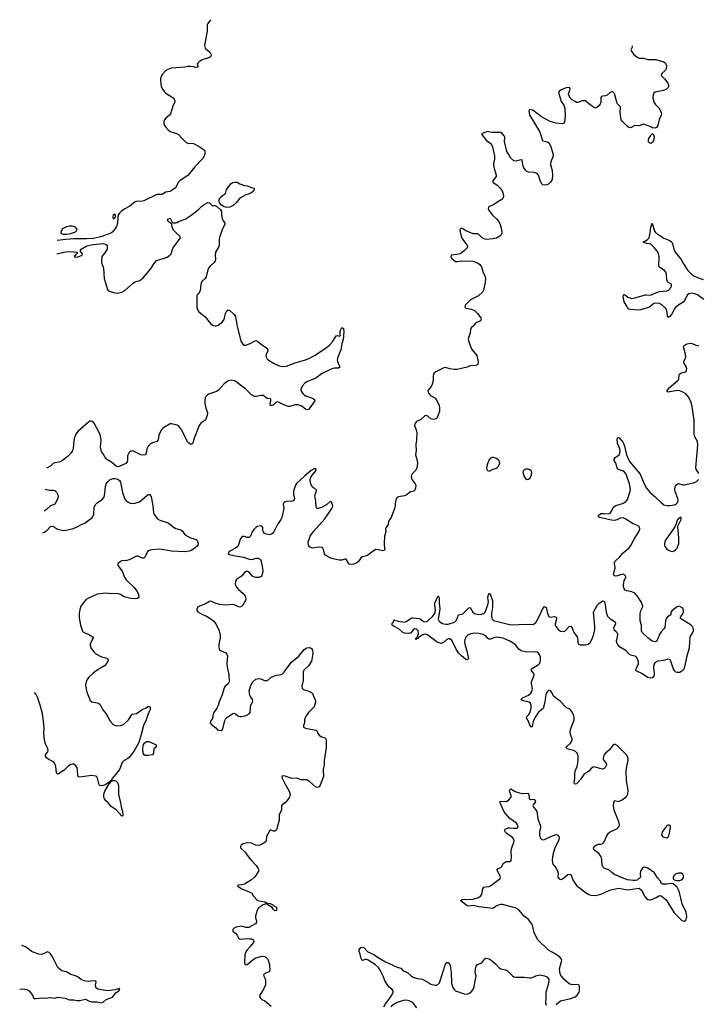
# Model space of a CAD drawing. Header units: inches. Extents: x 1682510 to 1839368, y 640758 to 791543.
# Tile 88 of 186: x 1689366 to 1698682, y 778024 to 791543. Entities that reach past the tile are written whole.
import ezdxf

# ---------------------------------------------------------------- set-up
doc = ezdxf.new("R2010")
doc.units = ezdxf.units.IN
doc.header["$MEASUREMENT"] = 0
for name, color, linetype in [('B6787', 7, 'Continuous'), ('B6788', 7, 'Continuous'), ('B6797', 7, 'Continuous'), ('B6798', 7, 'Continuous'), ('B6799', 7, 'Continuous')]:
    doc.layers.add(name, color=color, linetype=linetype)

msp = doc.modelspace()

# ---------------------------------------------------------------- linework, layer by layer
at = {"layer": 'B6787', "color": 6, "elevation": 900}
for points in [[(1690000, 778470), (1689943, 778483), (1689890, 778530), (1689816, 778676), (1689790, 778716), (1689770, 778736), (1689750, 778743), (1689670, 778708), (1689625, 778710), (1689530, 778749), (1689455, 778810), (1689396, 778833)], [(1689366, 778232), (1689410, 778237), (1689465, 778225), (1689494, 778210), (1689542, 778150), (1689554, 778114), (1689570, 778103), (1689590, 778102), (1689670, 778113), (1689710, 778110), (1689795, 778115), (1689850, 778109), (1689890, 778121), (1689990, 778106), (1690000, 778102)]]:
    msp.add_lwpolyline(points, dxfattribs=at)
at = {"layer": 'B6788', "color": 6, "elevation": 900}
for points in [[(1690000, 788695), (1689956, 788670), (1689929, 788630), (1689931, 788610), (1689958, 788598), (1690000, 788597)], [(1690000, 788524), (1689882, 788513)], [(1689877, 788330), (1689970, 788352), (1690000, 788356)], [(1690000, 785525), (1689950, 785485), (1689910, 785466), (1689850, 785458), (1689826, 785450), (1689787, 785413), (1689732, 785386)], [(1689718, 785096), (1689770, 785083), (1689830, 785083), (1689850, 785077), (1689870, 785057), (1689885, 785030), (1689893, 785010), (1689894, 784986), (1689882, 784950), (1689848, 784892), (1689790, 784866), (1689738, 784822), (1689702, 784797)], [(1689686, 784496), (1689698, 784502), (1689733, 784527), (1689790, 784582), (1689810, 784588), (1689830, 784585), (1689887, 784547), (1689970, 784530), (1690000, 784536)], [(1690000, 781263), (1689979, 781241), (1689910, 781194), (1689890, 781184), (1689870, 781203), (1689861, 781290), (1689850, 781330), (1689830, 781351), (1689765, 781385), (1689734, 781410), (1689720, 781430), (1689722, 781450), (1689752, 781490), (1689755, 781510), (1689752, 781532), (1689719, 781599), (1689705, 781650), (1689698, 781750), (1689702, 781810), (1689695, 781910), (1689679, 782010), (1689648, 782130), (1689610, 782243), (1689590, 782278), (1689571, 782305)]]:
    msp.add_lwpolyline(points, dxfattribs=at)
at = {"layer": 'B6797', "color": 6}
for points, elevation in [([(1692547, 780000), (1692612, 779930), (1692641, 779890), (1692648, 779870), (1692644, 779850), (1692610, 779794), (1692590, 779768), (1692548, 779732), (1692450, 779673), (1692410, 779662), (1692370, 779658), (1692357, 779650), (1692378, 779630), (1692415, 779610), (1692516, 779570), (1692555, 779550), (1692577, 779510), (1692630, 779449), (1692730, 779433), (1692755, 779415), (1692806, 779410), (1692842, 779390), (1692857, 779377), (1692890, 779358), (1692890, 779314), (1692870, 779305), (1692845, 779330), (1692831, 779351), (1692760, 779400), (1692750, 779402), (1692710, 779391), (1692670, 779365), (1692641, 779339), (1692626, 779314), (1692602, 779238), (1692603, 779210), (1692616, 779170), (1692616, 779150), (1692603, 779130), (1692510, 779080), (1692470, 779080), (1692410, 779095), (1692338, 779082), (1692310, 779070), (1692290, 779050), (1692291, 779030), (1692335, 778995), (1692351, 778971), (1692369, 778930), (1692382, 778922), (1692410, 778918), (1692486, 778926), (1692525, 778925), (1692550, 778922), (1692574, 778910), (1692579, 778890), (1692571, 778870), (1692530, 778818), (1692487, 778773), (1692465, 778735), (1692458, 778702), (1692453, 778593), (1692462, 778570), (1692470, 778566), (1692490, 778572), (1692570, 778637), (1692610, 778663), (1692690, 778683), (1692730, 778678), (1692747, 778670), (1692767, 778650), (1692778, 778630), (1692797, 778570), (1692800, 778490), (1692792, 778468), (1692732, 778448), (1692713, 778430), (1692716, 778410), (1692735, 778375), (1692742, 778350), (1692740, 778290), (1692712, 778230), (1692661, 778150), (1692658, 778130), (1692670, 778106), (1692690, 778090), (1692731, 778070), (1692817, 777997)], 900), ([(1696730, 778019), (1696790, 778071), (1696930, 778102), (1696990, 778127), (1697020, 778150), (1697046, 778190), (1697051, 778210), (1697053, 778270), (1697045, 778285), (1697030, 778295), (1696950, 778292), (1696910, 778304), (1696836, 778370), (1696803, 778410), (1696792, 778430), (1696781, 778470), (1696778, 778510), (1696806, 778610), (1696807, 778630), (1696799, 778650), (1696781, 778670), (1696717, 778717), (1696626, 778766), (1696478, 778910), (1696427, 779007), (1696412, 779090), (1696396, 779130), (1696350, 779187), (1696290, 779233), (1696219, 779319), (1696170, 779350), (1695993, 779393), (1695966, 779394), (1695933, 779387), (1695907, 779373), (1695870, 779342), (1695850, 779338), (1695789, 779349), (1695670, 779361), (1695590, 779382), (1695530, 779373), (1695510, 779378), (1695490, 779389), (1695417, 779450), (1695439, 779461), (1695471, 779469), (1695543, 779463), (1695590, 779467), (1695664, 779490), (1695692, 779508), (1695710, 779530), (1695726, 779610), (1695740, 779630), (1695762, 779638), (1695810, 779643), (1695830, 779651), (1695961, 779750), (1695968, 779770), (1695961, 779790), (1695924, 779850), (1695918, 779870), (1695922, 779878), (1695933, 779887), (1695970, 779900), (1695984, 779916), (1696005, 779955), (1696030, 779976), (1696050, 779984), (1696094, 779986), (1696108, 779992), (1696112, 780000)], 800), ([(1696677, 780000), (1696685, 779950), (1696731, 779891), (1696751, 779850), (1696757, 779823), (1696753, 779770), (1696770, 779745), (1696790, 779737), (1696810, 779742), (1696830, 779754), (1696890, 779804), (1696910, 779811), (1696930, 779806), (1696966, 779726), (1697010, 779654), (1697160, 779540), (1697187, 779527), (1697210, 779521), (1697270, 779520), (1697310, 779526), (1697359, 779541), (1697412, 779568), (1697483, 779597), (1697590, 779619), (1697710, 779596), (1697870, 779618), (1697904, 779590), (1697950, 779502), (1697970, 779478), (1697990, 779464), (1698010, 779457), (1698030, 779459), (1698103, 779490), (1698150, 779519), (1698170, 779514), (1698240, 779460), (1698350, 779278), (1698450, 779179), (1698470, 779168), (1698490, 779166), (1698510, 779179), (1698516, 779190), (1698525, 779230), (1698514, 779290), (1698462, 779402), (1698418, 779578), (1698407, 779607), (1698390, 779632), (1698336, 779676), (1698310, 779684), (1698250, 779673), (1698190, 779675), (1698181, 779681), (1698169, 779690), (1698167, 779710), (1698122, 779762), (1698080, 779830), (1697990, 779895), (1697950, 779906), (1697930, 779902), (1697910, 779890), (1697887, 779850), (1697884, 779810), (1697890, 779770), (1697845, 779730), (1697817, 779723), (1697790, 779722), (1697710, 779735), (1697662, 779750), (1697530, 779808), (1697493, 779833), (1697456, 779870), (1697410, 779883), (1697390, 779894), (1697372, 779912), (1697364, 779930), (1697359, 780000)], 800), ([(1694366, 777990), (1694387, 778030), (1694448, 778110), (1694473, 778150), (1694491, 778190), (1694491, 778210), (1694477, 778230), (1694440, 778260), (1694422, 778282), (1694381, 778350), (1694358, 778410), (1694314, 778494), (1694290, 778527), (1694250, 778568), (1694150, 778631), (1694130, 778640), (1694110, 778640), (1694070, 778625), (1694067, 778627), (1694052, 778652), (1694042, 778710), (1694027, 778750), (1694025, 778770), (1694050, 778804), (1694070, 778809), (1694090, 778805), (1694145, 778745), (1694230, 778706), (1694285, 778665), (1694386, 778606), (1694550, 778534), (1694598, 778518), (1694630, 778482), (1694690, 778461), (1694745, 778410), (1694770, 778395), (1694810, 778381), (1694890, 778367), (1694969, 778329), (1695010, 778301), (1695070, 778285), (1695090, 778287), (1695105, 778295), (1695130, 778320), (1695210, 778573), (1695230, 778600), (1695250, 778599), (1695270, 778571), (1695276, 778550), (1695289, 778470), (1695296, 778310), (1695313, 778253), (1695330, 778229), (1695351, 778211), (1695470, 778167), (1695497, 778163), (1695530, 778171), (1695566, 778194), (1695590, 778225), (1695607, 778270), (1695630, 778390), (1695631, 778410), (1695618, 778470), (1695622, 778510), (1695634, 778546), (1695651, 778569), (1695710, 778591), (1695750, 778649), (1695770, 778657), (1695810, 778648), (1695840, 778630), (1695900, 778580), (1695950, 778525), (1695970, 778510), (1696030, 778496), (1696062, 778482), (1696130, 778416), (1696150, 778403), (1696178, 778398), (1696290, 778397), (1696370, 778386), (1696391, 778389), (1696450, 778417), (1696510, 778427), (1696570, 778417), (1696602, 778402), (1696629, 778370), (1696632, 778350), (1696622, 778290), (1696591, 778190), (1696590, 778110), (1696584, 778044), (1696592, 778012)], 800), ([(1690000, 778102), (1690050, 778085), (1690110, 778084), (1690150, 778077), (1690190, 778077), (1690270, 778096), (1690311, 778071), (1690350, 778058), (1690430, 778056), (1690490, 778046), (1690510, 778053), (1690552, 778088), (1690638, 778122), (1690690, 778187), (1690726, 778210), (1690741, 778230), (1690730, 778241), (1690677, 778223), (1690570, 778207), (1690439, 778230), (1690412, 778250), (1690410, 778258), (1690409, 778290), (1690416, 778330), (1690410, 778341), (1690390, 778346), (1690310, 778336), (1690250, 778344), (1690210, 778363), (1690170, 778395), (1690134, 778414), (1690070, 778432), (1690010, 778468), (1690000, 778470)], 900), ([(1694816, 777976), (1694770, 778039), (1694750, 778055), (1694714, 778070), (1694670, 778079), (1694630, 778078), (1694550, 778050), (1694510, 778030), (1694462, 777990)], 800)]:
    msp.add_lwpolyline(points, dxfattribs=dict(at, elevation=elevation))
at = {"layer": 'B6797', "color": 6, "elevation": 800}
msp.add_lwpolyline([(1698450, 779825), (1698410, 779824), (1698371, 779810), (1698350, 779792), (1698338, 779770), (1698338, 779758), (1698343, 779743), (1698353, 779733), (1698383, 779723), (1698430, 779725), (1698461, 779739), (1698478, 779762), (1698481, 779790), (1698470, 779811)], close=True, dxfattribs=at)
at = {"layer": 'B6798', "color": 6}
for points, elevation in [([(1691463, 790000), (1691520, 789980), (1691546, 789966), (1691590, 789915), (1691650, 789857), (1691690, 789842), (1691730, 789848), (1691750, 789844), (1691837, 789797), (1691890, 789761), (1691901, 789750), (1691909, 789730), (1691908, 789710), (1691900, 789670), (1691881, 789639), (1691770, 789523), (1691678, 789410), (1691564, 789330), (1691546, 789310), (1691506, 789234), (1691460, 789200), (1691430, 789186), (1691370, 789176), (1691332, 789148), (1691317, 789143), (1691250, 789143), (1691070, 789054), (1691030, 789048), (1690990, 789052), (1690950, 789040), (1690878, 788982), (1690810, 788948), (1690764, 788916), (1690734, 788886), (1690718, 788862), (1690712, 788828), (1690710, 788750), (1690696, 788704), (1690643, 788630), (1690616, 788610), (1690496, 788564), (1690381, 788539), (1690290, 788533), (1690110, 788534), (1690000, 788524)], 900), ([(1695765, 790000), (1695737, 789990), (1695704, 789970), (1695769, 789890), (1695837, 789837), (1695859, 789799), (1695885, 789670), (1695884, 789630), (1695872, 789570), (1695876, 789516), (1695908, 789410), (1695906, 789390), (1695861, 789330), (1695862, 789310), (1695919, 789270), (1695962, 789230), (1695990, 789191), (1696004, 789150), (1696006, 789110), (1695998, 789090), (1695984, 789076), (1695930, 789044), (1695870, 789001), (1695810, 788977), (1695803, 788970), (1695797, 788950), (1695801, 788930), (1695857, 788857), (1695911, 788810), (1695946, 788770), (1695963, 788730), (1695981, 788661), (1695983, 788610), (1695974, 788590), (1695957, 788570), (1695910, 788544), (1695867, 788533), (1695770, 788527), (1695750, 788531), (1695714, 788550), (1695670, 788594), (1695650, 788602), (1695590, 788602), (1695490, 788643), (1695450, 788672), (1695430, 788679), (1695423, 788677), (1695411, 788669), (1695407, 788650), (1695426, 788570), (1695446, 788530), (1695505, 788450), (1695512, 788430), (1695507, 788410), (1695468, 788370), (1695411, 788329), (1695370, 788318), (1695290, 788310), (1695284, 788290), (1695296, 788270), (1695350, 788224), (1695370, 788222), (1695447, 788233), (1695587, 788227), (1695650, 788206), (1695682, 788182), (1695705, 788150), (1695725, 788085), (1695756, 788010), (1695761, 787990), (1695755, 787935), (1695731, 787830), (1695718, 787802), (1695664, 787750), (1695590, 787716), (1695550, 787690), (1695484, 787630), (1695476, 787610), (1695481, 787590), (1695490, 787581), (1695569, 787569), (1695610, 787548), (1695650, 787510), (1695696, 787450), (1695703, 787430), (1695691, 787409), (1695630, 787379), (1695590, 787333), (1695562, 787310), (1695553, 787290), (1695550, 787238), (1695531, 787190), (1695525, 787155), (1695530, 787123), (1695561, 787041), (1695578, 787010), (1695642, 786930), (1695658, 786850), (1695656, 786810), (1695630, 786794), (1695550, 786791), (1695508, 786770), (1695370, 786741), (1695330, 786741), (1695270, 786751), (1695210, 786768), (1695190, 786765), (1695077, 786710), (1695055, 786690), (1695046, 786674), (1695041, 786650), (1695042, 786590), (1695030, 786539), (1695014, 786506), (1694977, 786463), (1694971, 786450), (1694972, 786430), (1694982, 786410), (1695005, 786385), (1695067, 786350), (1695090, 786321), (1695123, 786250), (1695129, 786211), (1695129, 786170), (1695102, 786090), (1695090, 786070), (1695077, 786063), (1695050, 786055), (1695010, 786061), (1694970, 786097), (1694950, 786107), (1694930, 786104), (1694870, 786050), (1694812, 786028), (1694790, 785996), (1694787, 785970), (1694809, 785910), (1694818, 785870), (1694814, 785770), (1694803, 785710), (1694807, 785630), (1694798, 785570), (1694823, 785490), (1694827, 785450), (1694818, 785390), (1694804, 785356), (1694754, 785306), (1694743, 785290), (1694738, 785270), (1694748, 785228), (1694797, 785170), (1694804, 785150), (1694799, 785110), (1694790, 785084), (1694775, 785070), (1694730, 785059), (1694670, 785013), (1694650, 785004), (1694567, 784993), (1694550, 784981), (1694532, 784950), (1694525, 784930), (1694518, 784850), (1694511, 784830), (1694467, 784710), (1694439, 784670), (1694431, 784650), (1694423, 784610), (1694396, 784570), (1694389, 784550), (1694393, 784510), (1694375, 784450), (1694369, 784349), (1694368, 784328), (1694380, 784270), (1694376, 784264), (1694370, 784255), (1694350, 784250), (1694290, 784266), (1694250, 784268), (1694145, 784190), (1694110, 784175), (1694070, 784168), (1694050, 784156), (1694023, 784110), (1693995, 784085), (1693953, 784067), (1693910, 784062), (1693890, 784067), (1693879, 784079), (1693850, 784135), (1693830, 784134), (1693790, 784120), (1693750, 784121), (1693646, 784146), (1693591, 784171), (1693566, 784190), (1693551, 784210), (1693539, 784270), (1693527, 784287), (1693514, 784294), (1693470, 784302), (1693390, 784286), (1693370, 784290), (1693346, 784306), (1693329, 784330), (1693326, 784370), (1693355, 784450), (1693397, 784510), (1693554, 784690), (1693653, 784830), (1693662, 784850), (1693664, 784870), (1693650, 784907), (1693630, 784929), (1693576, 784884), (1693510, 784843), (1693470, 784830), (1693452, 784832), (1693442, 784842), (1693437, 784857), (1693431, 784929), (1693417, 785010), (1693442, 785070), (1693441, 785081), (1693438, 785090), (1693406, 785110), (1693383, 785130), (1693363, 785170), (1693353, 785210), (1693354, 785230), (1693368, 785272), (1693430, 785350), (1693436, 785370), (1693430, 785374), (1693410, 785374), (1693366, 785354), (1693280, 785280), (1693167, 785173), (1693151, 785150), (1693126, 785070), (1693127, 785030), (1693139, 784970), (1693130, 784942), (1693110, 784930), (1693030, 784928), (1693010, 784922), (1692991, 784909), (1692985, 784890), (1692990, 784830), (1692965, 784710), (1692950, 784679), (1692904, 784610), (1692855, 784510), (1692838, 784490), (1692810, 784475), (1692790, 784471), (1692750, 784477), (1692729, 784489), (1692713, 784510), (1692706, 784530), (1692703, 784570), (1692692, 784590), (1692670, 784593), (1692630, 784582), (1692609, 784571), (1692579, 784541), (1692559, 784510), (1692533, 784450), (1692521, 784439), (1692510, 784432), (1692490, 784433), (1692450, 784449), (1692430, 784446), (1692410, 784433), (1692393, 784410), (1692376, 784344), (1692360, 784310), (1692330, 784286), (1692262, 784250), (1692238, 784230), (1692227, 784210), (1692242, 784202), (1692350, 784178), (1692444, 784164), (1692530, 784133), (1692570, 784138), (1692610, 784151), (1692639, 784150), (1692670, 784131), (1692683, 784103), (1692699, 784010), (1692702, 783970), (1692697, 783923), (1692692, 783910), (1692680, 783900), (1692650, 783885), (1692610, 783882), (1692590, 783887), (1692563, 783903), (1692510, 783963), (1692490, 783969), (1692474, 783966), (1692450, 783952), (1692410, 783904), (1692342, 783858), (1692327, 783833), (1692325, 783790), (1692342, 783750), (1692370, 783719), (1692430, 783670), (1692461, 783630), (1692468, 783610), (1692470, 783590), (1692464, 783570), (1692430, 783505), (1692410, 783484), (1692390, 783476), (1692370, 783481), (1692324, 783504), (1692291, 783511), (1692195, 783505), (1692110, 783513), (1692051, 783531), (1691990, 783557), (1691970, 783555), (1691916, 783524), (1691810, 783480), (1691797, 783450), (1691796, 783430), (1691813, 783413), (1691874, 783374), (1691931, 783351), (1691982, 783322), (1692025, 783290), (1692059, 783250), (1692105, 783150), (1692119, 783090), (1692117, 783050), (1692102, 782970), (1692100, 782930), (1692104, 782904), (1692110, 782890), (1692122, 782882), (1692195, 782850), (1692210, 782830), (1692217, 782810), (1692208, 782708), (1692214, 782654), (1692236, 782550), (1692240, 782450), (1692230, 782425), (1692188, 782392), (1692171, 782369), (1692145, 782275), (1692105, 782175), (1692092, 782128), (1692072, 782088), (1692031, 782030), (1692021, 782010), (1692013, 781950), (1691987, 781910), (1691983, 781890), (1691996, 781870), (1692058, 781818), (1692087, 781787), (1692130, 781785), (1692146, 781794), (1692153, 781807), (1692181, 781919), (1692194, 781946), (1692210, 781962), (1692290, 782016), (1692310, 782021), (1692330, 782011), (1692363, 781983), (1692390, 781975), (1692410, 781975), (1692473, 781990), (1692518, 782010), (1692532, 782030), (1692535, 782110), (1692540, 782130), (1692564, 782170), (1692568, 782190), (1692562, 782210), (1692533, 782250), (1692524, 782270), (1692519, 782290), (1692518, 782330), (1692537, 782403), (1692567, 782453), (1692610, 782487), (1692650, 782497), (1692670, 782494), (1692730, 782469), (1692770, 782470), (1692816, 782510), (1692852, 782530), (1692890, 782543), (1692932, 782548), (1692970, 782559), (1692997, 782583), (1693036, 782644), (1693097, 782723), (1693198, 782802), (1693270, 782897), (1693310, 782920), (1693350, 782924), (1693370, 782911), (1693384, 782884), (1693391, 782850), (1693388, 782808), (1693370, 782737), (1693350, 782697), (1693330, 782669), (1693269, 782611), (1693259, 782590), (1693256, 782470), (1693241, 782390), (1693246, 782366), (1693264, 782344), (1693350, 782318), (1693370, 782307), (1693387, 782290), (1693425, 782190), (1693426, 782170), (1693408, 782110), (1693330, 782030), (1693288, 781970), (1693276, 781930), (1693276, 781890), (1693262, 781850), (1693264, 781830), (1693290, 781814), (1693309, 781809), (1693436, 781790), (1693450, 781773), (1693461, 781741), (1693477, 781717), (1693510, 781698), (1693550, 781687), (1693567, 781667), (1693572, 781650), (1693574, 781550), (1693548, 781370), (1693545, 781310), (1693531, 781250), (1693539, 781150), (1693492, 781032), (1693476, 781010), (1693450, 781002), (1693428, 781008), (1693343, 781083), (1693310, 781104), (1693230, 781104), (1693170, 781130), (1693110, 781124), (1693090, 781127), (1693010, 781157), (1692990, 781161), (1692970, 781158), (1692965, 781150), (1692969, 781130), (1693010, 781048), (1693067, 780950), (1693079, 780910), (1693070, 780870), (1693038, 780822), (1693010, 780791), (1692972, 780768), (1692961, 780750), (1692962, 780710), (1692958, 780690), (1692930, 780630), (1692928, 780550), (1692890, 780420), (1692870, 780401), (1692850, 780402), (1692810, 780420), (1692798, 780410), (1692753, 780330), (1692751, 780270), (1692745, 780255), (1692710, 780230), (1692661, 780210), (1692630, 780205), (1692610, 780209), (1692550, 780237), (1692490, 780241), (1692433, 780227), (1692407, 780210), (1692396, 780190), (1692397, 780170), (1692456, 780116), (1692515, 780035), (1692547, 780000)], 900), ([(1696506, 790000), (1696530, 789930), (1696537, 789890), (1696550, 789878), (1696605, 789865), (1696630, 789850), (1696654, 789810), (1696684, 789710), (1696689, 789670), (1696659, 789590), (1696654, 789554), (1696674, 789470), (1696681, 789410), (1696675, 789350), (1696652, 789310), (1696630, 789290), (1696603, 789277), (1696572, 789272), (1696550, 789276), (1696530, 789293), (1696510, 789334), (1696487, 789407), (1696469, 789429), (1696430, 789445), (1696350, 789450), (1696330, 789459), (1696310, 789477), (1696287, 789507), (1696276, 789530), (1696265, 789610), (1696250, 789617), (1696230, 789616), (1696170, 789601), (1696150, 789607), (1696110, 789642), (1696070, 789704), (1696055, 789735), (1696023, 789870), (1696025, 789930), (1696018, 789950), (1695990, 789980), (1695970, 789994), (1695852, 789992), (1695824, 790000)], 900), ([(1690000, 788356), (1690018, 788358), (1690110, 788356), (1690154, 788350), (1690154, 788330), (1690138, 788322), (1690133, 788307), (1690114, 788290), (1690130, 788282), (1690170, 788285), (1690222, 788310), (1690228, 788330), (1690198, 788370), (1690209, 788390), (1690290, 788438), (1690370, 788458), (1690510, 788471), (1690542, 788462), (1690565, 788445), (1690565, 788390), (1690537, 788343), (1690493, 788290), (1690487, 788233), (1690489, 788210), (1690518, 788130), (1690527, 787990), (1690567, 787850), (1690578, 787830), (1690590, 787821), (1690624, 787804), (1690670, 787791), (1690710, 787788), (1690770, 787803), (1690810, 787824), (1690928, 787932), (1690950, 787943), (1691016, 787964), (1691062, 787998), (1691161, 788119), (1691210, 788197), (1691238, 788230), (1691270, 788244), (1691353, 788267), (1691390, 788283), (1691429, 788310), (1691445, 788330), (1691464, 788390), (1691475, 788410), (1691572, 788550), (1691565, 788570), (1691517, 788610), (1691483, 788650), (1691459, 788690), (1691454, 788734), (1691445, 788745), (1691405, 788770), (1691397, 788790), (1691409, 788810), (1691430, 788816), (1691461, 788761), (1691474, 788754), (1691510, 788754), (1691530, 788759), (1691546, 788770), (1691637, 788803), (1691721, 788859), (1691816, 788930), (1691862, 788978), (1691885, 788995), (1691950, 789032), (1691970, 789029), (1692010, 788992), (1692050, 788993), (1692070, 788983), (1692125, 788930), (1692136, 788910), (1692137, 788870), (1692147, 788810), (1692155, 788790), (1692182, 788750), (1692180, 788730), (1692148, 788670), (1692112, 788568), (1692105, 788530), (1692104, 788450), (1692098, 788430), (1692054, 788350), (1692049, 788310), (1692056, 788250), (1692049, 788230), (1692035, 788210), (1691981, 788159), (1691960, 788130), (1691951, 788109), (1691928, 788012), (1691911, 787989), (1691870, 787953), (1691862, 787938), (1691851, 787909), (1691842, 787818), (1691819, 787781), (1691804, 787770), (1691796, 787750), (1691798, 787590), (1691811, 787551), (1691826, 787530), (1691908, 787468), (1691990, 787366), (1692023, 787343), (1692050, 787338), (1692070, 787339), (1692090, 787348), (1692150, 787393), (1692172, 787428), (1692190, 787507), (1692210, 787547), (1692230, 787561), (1692250, 787551), (1692310, 787496), (1692329, 787469), (1692351, 787330), (1692387, 787187), (1692404, 787130), (1692429, 787089), (1692450, 787074), (1692470, 787072), (1692530, 787097), (1692590, 787130), (1692610, 787136), (1692630, 787131), (1692690, 787078), (1692750, 787042), (1692773, 787010), (1692771, 786990), (1692749, 786951), (1692744, 786930), (1692748, 786910), (1692759, 786890), (1692782, 786870), (1692860, 786820), (1692928, 786790), (1692970, 786780), (1693030, 786785), (1693147, 786833), (1693290, 786872), (1693346, 786894), (1693422, 786938), (1693579, 787041), (1693622, 787078), (1693659, 787121), (1693710, 787204), (1693730, 787207), (1693750, 787197), (1693772, 787208), (1693765, 787225), (1693764, 787270), (1693790, 787316), (1693794, 787314), (1693810, 787302), (1693817, 787257), (1693809, 787150), (1693789, 787091), (1693774, 787010), (1693734, 786910), (1693726, 786870), (1693729, 786849), (1693761, 786770), (1693741, 786759), (1693684, 786756), (1693650, 786749), (1693510, 786680), (1693430, 786620), (1693310, 786570), (1693282, 786550), (1693246, 786510), (1693225, 786470), (1693226, 786450), (1693252, 786410), (1693272, 786390), (1693290, 786380), (1693372, 786352), (1693399, 786339), (1693412, 786330), (1693419, 786310), (1693350, 786212), (1693330, 786192), (1693312, 786188), (1693290, 786196), (1693230, 786240), (1693190, 786256), (1693143, 786257), (1693090, 786236), (1693070, 786231), (1693050, 786233), (1692990, 786253), (1692910, 786295), (1692887, 786293), (1692846, 786250), (1692830, 786244), (1692810, 786247), (1692805, 786270), (1692814, 786310), (1692814, 786330), (1692810, 786335), (1692764, 786344), (1692710, 786383), (1692676, 786384), (1692613, 786367), (1692590, 786368), (1692550, 786394), (1692472, 786472), (1692400, 786520), (1692330, 786578), (1692310, 786586), (1692270, 786593), (1692230, 786586), (1692175, 786545), (1692090, 786451), (1692070, 786439), (1691960, 786400), (1691943, 786390), (1691923, 786370), (1691913, 786350), (1691910, 786330), (1691909, 786271), (1691920, 786210), (1691945, 786150), (1691941, 786110), (1691918, 786050), (1691910, 786039), (1691855, 786005), (1691828, 785972), (1691762, 785798), (1691743, 785730), (1691730, 785713), (1691710, 785713), (1691687, 785727), (1691669, 785749), (1691590, 785906), (1691550, 785961), (1691530, 785975), (1691510, 785981), (1691450, 785994), (1691430, 785994), (1691354, 785950), (1691329, 785931), (1691311, 785910), (1691277, 785843), (1691267, 785773), (1691250, 785752), (1691190, 785733), (1691163, 785717), (1691131, 785689), (1691112, 785650), (1691102, 785590), (1691091, 785569), (1691070, 785562), (1691030, 785569), (1690930, 785618), (1690910, 785621), (1690890, 785617), (1690870, 785599), (1690846, 785554), (1690845, 785495), (1690841, 785470), (1690823, 785450), (1690730, 785406), (1690710, 785405), (1690690, 785411), (1690630, 785464), (1690559, 785510), (1690538, 785530), (1690510, 785584), (1690490, 785609), (1690477, 785677), (1690485, 785770), (1690475, 785830), (1690457, 785877), (1690390, 786005), (1690370, 786025), (1690348, 786032), (1690330, 786029), (1690310, 786017), (1690170, 785892), (1690138, 785850), (1690117, 785803), (1690108, 785770), (1690099, 785650), (1690085, 785615), (1690068, 785592), (1690030, 785550), (1690000, 785525)], 900), ([(1690000, 788597), (1690010, 788597), (1690070, 788607), (1690131, 788629), (1690152, 788650), (1690151, 788671), (1690130, 788696), (1690087, 788707), (1690050, 788707), (1690010, 788701), (1690000, 788695)], 900), ([(1698759, 787699), (1698670, 787763), (1698630, 787780), (1698590, 787787), (1698570, 787785), (1698550, 787777), (1698530, 787759), (1698495, 787690), (1698474, 787666), (1698416, 787630), (1698370, 787590), (1698353, 787567), (1698325, 787510), (1698290, 787467), (1698270, 787454), (1698260, 787470), (1698248, 787548), (1698237, 787577), (1698181, 787630), (1698150, 787647), (1698088, 787652), (1698070, 787645), (1698010, 787598), (1697890, 787557), (1697866, 787554), (1697750, 787564), (1697730, 787570), (1697710, 787590), (1697703, 787610), (1697664, 787670), (1697658, 787690), (1697656, 787716), (1697650, 787730), (1697655, 787765), (1697669, 787771), (1697715, 787735), (1697770, 787716), (1697810, 787723), (1697955, 787765), (1697973, 787767), (1698030, 787760), (1698076, 787784), (1698150, 787810), (1698250, 787818), (1698275, 787830), (1698309, 787870), (1698316, 787890), (1698313, 787910), (1698270, 787936), (1698248, 787968), (1698245, 788050), (1698237, 788077), (1698218, 788098), (1698168, 788130), (1698145, 788150), (1698138, 788170), (1698138, 788190), (1698147, 788250), (1698146, 788290), (1698137, 788330), (1698121, 788361), (1698077, 788417), (1698030, 788460), (1698007, 788467), (1697969, 788470), (1697927, 788490), (1697981, 788519), (1698006, 788550), (1698022, 788618), (1698030, 788693), (1698050, 788747), (1698081, 788641), (1698097, 788617), (1698210, 788542), (1698290, 788510), (1698318, 788490), (1698330, 788470), (1698345, 788390), (1698366, 788350), (1698447, 788250), (1698479, 788190), (1698538, 788098), (1698590, 788048), (1698630, 788022), (1698670, 788003), (1698750, 787975)], 800), ([(1698690, 785310), (1698652, 785370), (1698646, 785390), (1698672, 785650), (1698674, 785710), (1698669, 785750), (1698635, 785815), (1698625, 785850), (1698626, 786046), (1698600, 786230), (1698585, 786290), (1698545, 786370), (1698510, 786405), (1698470, 786430), (1698430, 786445), (1698390, 786451), (1698270, 786427), (1698256, 786436), (1698255, 786450), (1698283, 786490), (1698407, 786593), (1698417, 786610), (1698421, 786670), (1698430, 786682), (1698450, 786694), (1698490, 786701), (1698510, 786710), (1698521, 786730), (1698523, 786750), (1698518, 786770), (1698482, 786830), (1698482, 786850), (1698509, 786911), (1698505, 786950), (1698478, 787050), (1698486, 787070), (1698529, 787091), (1698570, 787100), (1698597, 787097), (1698650, 787073), (1698690, 787064)], 800), ([(1697359, 780000), (1697358, 780010), (1697348, 780050), (1697320, 780090), (1697258, 780138), (1697248, 780150), (1697244, 780170), (1697251, 780190), (1697276, 780210), (1697310, 780222), (1697350, 780224), (1697370, 780230), (1697390, 780254), (1697423, 780330), (1697450, 780374), (1697470, 780393), (1697565, 780435), (1697581, 780450), (1697594, 780470), (1697598, 780490), (1697591, 780530), (1697529, 780690), (1697520, 780750), (1697521, 780790), (1697530, 780820), (1697587, 780807), (1697637, 780830), (1697690, 780871), (1697706, 780890), (1697715, 780910), (1697717, 780963), (1697696, 781090), (1697693, 781230), (1697700, 781290), (1697717, 781370), (1697717, 781410), (1697696, 781450), (1697570, 781578), (1697530, 781595), (1697512, 781588), (1697464, 781516), (1697408, 781470), (1697390, 781450), (1697380, 781430), (1697376, 781390), (1697384, 781370), (1697416, 781336), (1697421, 781321), (1697423, 781310), (1697404, 781276), (1697390, 781263), (1697366, 781254), (1697330, 781260), (1697270, 781282), (1697250, 781283), (1697230, 781277), (1697210, 781261), (1697177, 781223), (1697110, 781181), (1697065, 781110), (1697030, 781070), (1697010, 781053), (1696990, 781045), (1696984, 781050), (1696979, 781070), (1696985, 781130), (1696985, 781195), (1696993, 781227), (1697019, 781290), (1697028, 781328), (1697035, 781395), (1697033, 781433), (1697017, 781470), (1696995, 781495), (1696967, 781510), (1696876, 781530), (1696867, 781550), (1696882, 781570), (1696927, 781610), (1696943, 781630), (1696951, 781650), (1696950, 781670), (1696927, 781730), (1696923, 781770), (1696931, 781810), (1696976, 781930), (1696980, 781960), (1696974, 781990), (1696942, 782050), (1696917, 782077), (1696870, 782101), (1696788, 782188), (1696715, 782235), (1696696, 782256), (1696670, 782307), (1696652, 782330), (1696630, 782335), (1696610, 782320), (1696590, 782281), (1696573, 782170), (1696553, 782087), (1696490, 782035), (1696450, 781982), (1696415, 781910), (1696401, 781839), (1696390, 781830), (1696370, 781857), (1696353, 781913), (1696328, 781950), (1696322, 781970), (1696356, 782004), (1696373, 782030), (1696387, 782090), (1696389, 782129), (1696385, 782145), (1696377, 782157), (1696358, 782170), (1696330, 782180), (1696272, 782190), (1696245, 782210), (1696267, 782230), (1696353, 782267), (1696384, 782296), (1696399, 782321), (1696405, 782355), (1696391, 782430), (1696392, 782450), (1696426, 782530), (1696428, 782550), (1696421, 782570), (1696389, 782610), (1696390, 782630), (1696490, 782690), (1696506, 782710), (1696518, 782750), (1696517, 782790), (1696504, 782824), (1696490, 782843), (1696470, 782857), (1696450, 782863), (1696330, 782861), (1696250, 782878), (1696219, 782899), (1696176, 782956), (1696150, 782979), (1696095, 783010), (1696004, 783050), (1695910, 783064), (1695890, 783061), (1695830, 783038), (1695810, 783037), (1695790, 783052), (1695764, 783084), (1695730, 783102), (1695670, 783117), (1695610, 783120), (1695557, 783110), (1695516, 783090), (1695490, 783063), (1695475, 783030), (1695471, 783010), (1695476, 782970), (1695500, 782890), (1695526, 782774), (1695510, 782755), (1695490, 782759), (1695429, 782809), (1695390, 782850), (1695358, 782898), (1695314, 782994), (1695297, 783017), (1695270, 783041), (1695250, 783044), (1695230, 783034), (1695183, 782990), (1695170, 782982), (1695150, 782979), (1695098, 782998), (1694970, 783090), (1694950, 783102), (1694930, 783107), (1694902, 783098), (1694842, 783058), (1694830, 783045), (1694817, 783043), (1694810, 783033), (1694802, 783042), (1694803, 783050), (1694819, 783061), (1694834, 783086), (1694843, 783117), (1694837, 783150), (1694815, 783175), (1694790, 783181), (1694770, 783167), (1694734, 783126), (1694710, 783115), (1694650, 783119), (1694625, 783130), (1694576, 783176), (1694508, 783210), (1694481, 783230), (1694477, 783250), (1694493, 783267), (1694501, 783299), (1694510, 783302), (1694516, 783296), (1694563, 783283), (1694650, 783272), (1694670, 783278), (1694750, 783328), (1694770, 783332), (1694850, 783321), (1694872, 783312), (1694910, 783281), (1694930, 783274), (1694950, 783278), (1694970, 783291), (1695031, 783349), (1695063, 783390), (1695074, 783430), (1695063, 783510), (1695066, 783530), (1695110, 783634), (1695125, 783605), (1695125, 783530), (1695136, 783456), (1695112, 783310), (1695124, 783284), (1695146, 783266), (1695170, 783253), (1695210, 783243), (1695250, 783244), (1695334, 783270), (1695361, 783299), (1695390, 783371), (1695450, 783385), (1695530, 783469), (1695551, 783471), (1695586, 783410), (1695611, 783391), (1695670, 783374), (1695710, 783379), (1695737, 783390), (1695756, 783410), (1695795, 783510), (1695800, 783550), (1695795, 783610), (1695802, 783650), (1695810, 783668), (1695830, 783645), (1695855, 783570), (1695859, 783530), (1695857, 783470), (1695845, 783390), (1695845, 783350), (1695852, 783312), (1695872, 783292), (1696110, 783234), (1696330, 783245), (1696410, 783238), (1696430, 783246), (1696452, 783268), (1696490, 783330), (1696550, 783457), (1696570, 783488), (1696592, 783470), (1696610, 783390), (1696630, 783349), (1696650, 783340), (1696710, 783347), (1696730, 783341), (1696735, 783330), (1696735, 783310), (1696719, 783250), (1696719, 783230), (1696724, 783210), (1696757, 783170), (1696790, 783149), (1696830, 783142), (1696850, 783149), (1696870, 783166), (1696910, 783212), (1696930, 783215), (1696950, 783194), (1696974, 783130), (1697017, 783070), (1697028, 783032), (1697029, 782989), (1697037, 782970), (1697061, 782961), (1697130, 782959), (1697170, 782967), (1697198, 782990), (1697230, 783049), (1697250, 783108), (1697261, 783170), (1697261, 783210), (1697242, 783410), (1697298, 783510), (1697320, 783530), (1697370, 783563), (1697390, 783558), (1697399, 783539), (1697415, 783410), (1697434, 783354), (1697470, 783315), (1697525, 783285), (1697542, 783270), (1697547, 783250), (1697519, 783190), (1697522, 783170), (1697557, 783137), (1697574, 783110), (1697575, 783090), (1697562, 783050), (1697556, 783010), (1697568, 782968), (1697590, 782941), (1697678, 782890), (1697731, 782831), (1697750, 782821), (1697809, 782809), (1697821, 782801), (1697844, 782770), (1697856, 782730), (1697857, 782690), (1697825, 782630), (1697821, 782610), (1697826, 782606), (1697910, 782566), (1697990, 782515), (1698030, 782506), (1698050, 782510), (1698070, 782526), (1698079, 782550), (1698081, 782570), (1698072, 782650), (1698078, 782690), (1698090, 782712), (1698110, 782729), (1698130, 782738), (1698209, 782751), (1698270, 782767), (1698290, 782756), (1698301, 782741), (1698338, 782630), (1698350, 782609), (1698370, 782590), (1698390, 782582), (1698430, 782586), (1698470, 782610), (1698488, 782632), (1698504, 782676), (1698526, 782790), (1698559, 782921), (1698572, 783070), (1698608, 783130), (1698616, 783150), (1698617, 783170), (1698605, 783205), (1698583, 783230), (1698450, 783310), (1698431, 783330), (1698442, 783350), (1698461, 783370), (1698477, 783403), (1698481, 783430), (1698470, 783463), (1698430, 783486), (1698410, 783492), (1698390, 783481), (1698325, 783430), (1698306, 783410), (1698303, 783370), (1698258, 783342), (1698240, 783320), (1698231, 783289), (1698221, 783199), (1698215, 783185), (1698170, 783136), (1698152, 783110), (1698118, 783022), (1698110, 783010), (1698090, 783001), (1698070, 783003), (1698050, 783011), (1697990, 783054), (1697911, 783130), (1697900, 783150), (1697903, 783230), (1697882, 783290), (1697885, 783390), (1697894, 783426), (1697918, 783470), (1697919, 783490), (1697896, 783550), (1697845, 783630), (1697810, 783667), (1697770, 783689), (1697699, 783699), (1697680, 783710), (1697665, 783730), (1697656, 783756), (1697654, 783790), (1697664, 783836), (1697688, 783890), (1697682, 783910), (1697650, 783928), (1697630, 783927), (1697575, 783905), (1697550, 783901), (1697528, 783908), (1697517, 783930), (1697540, 784010), (1697542, 784030), (1697532, 784070), (1697532, 784090), (1697538, 784102), (1697550, 784119), (1697598, 784162), (1697650, 784221), (1697731, 784290), (1697758, 784322), (1697801, 784410), (1697866, 784510), (1697878, 784550), (1697874, 784574), (1697855, 784595), (1697790, 784620), (1697687, 784687), (1697650, 784701), (1697610, 784699), (1697563, 784677), (1697532, 784668), (1697490, 784669), (1697324, 784710), (1697309, 784730), (1697324, 784750), (1697350, 784761), (1697390, 784764), (1697450, 784759), (1697470, 784766), (1697490, 784793), (1697515, 784845), (1697535, 784865), (1697550, 784873), (1697642, 784898), (1697670, 784912), (1697692, 784930), (1697710, 784956), (1697747, 785070), (1697751, 785090), (1697737, 785170), (1697690, 785304), (1697671, 785331), (1697650, 785346), (1697587, 785367), (1697576, 785376), (1697568, 785388), (1697552, 785452), (1697525, 785490), (1697525, 785510), (1697543, 785530), (1697594, 785570), (1697607, 785593), (1697610, 785630), (1697606, 785650), (1697574, 785730), (1697570, 785790), (1697576, 785804), (1697590, 785806), (1697650, 785739), (1697670, 785687), (1697697, 785570), (1697724, 785504), (1697744, 785470), (1697884, 785304), (1697940, 785170), (1697970, 785110), (1698015, 785055), (1698090, 784993), (1698170, 784913), (1698210, 784884), (1698250, 784871), (1698290, 784873), (1698356, 784884), (1698384, 784896), (1698394, 784906), (1698404, 784936), (1698402, 784970), (1698369, 785049), (1698361, 785090), (1698366, 785134), (1698373, 785150), (1698390, 785167), (1698410, 785173), (1698470, 785158), (1698490, 785158), (1698616, 785184), (1698657, 785203), (1698685, 785230)], 800), ([(1690000, 784536), (1690086, 784554), (1690138, 784570), (1690224, 784616), (1690262, 784630), (1690359, 784710), (1690376, 784730), (1690386, 784750), (1690390, 784850), (1690410, 784890), (1690430, 784910), (1690502, 784958), (1690519, 784981), (1690531, 785010), (1690543, 785130), (1690554, 785170), (1690565, 785190), (1690610, 785230), (1690650, 785243), (1690676, 785244), (1690714, 785234), (1690736, 785216), (1690750, 785193), (1690777, 785050), (1690810, 784959), (1690831, 784930), (1690890, 784900), (1690950, 784903), (1691010, 784925), (1691110, 785009), (1691130, 785022), (1691150, 785022), (1691170, 784995), (1691176, 784970), (1691193, 784870), (1691204, 784770), (1691213, 784750), (1691257, 784690), (1691291, 784670), (1691390, 784640), (1691410, 784630), (1691485, 784570), (1691510, 784558), (1691578, 784538), (1691599, 784519), (1691630, 784481), (1691672, 784450), (1691710, 784430), (1691787, 784407), (1691802, 784390), (1691816, 784350), (1691811, 784330), (1691796, 784310), (1691773, 784290), (1691730, 784261), (1691694, 784246), (1691630, 784238), (1691450, 784245), (1691290, 784272), (1691175, 784265), (1691144, 784256), (1691120, 784240), (1691090, 784169), (1691070, 784148), (1691050, 784150), (1690990, 784178), (1690970, 784179), (1690870, 784126), (1690838, 784118), (1690770, 784113), (1690750, 784105), (1690715, 784070), (1690714, 784050), (1690771, 783971), (1690804, 783890), (1690830, 783850), (1690932, 783752), (1690979, 783690), (1690997, 783650), (1691001, 783610), (1690983, 783597), (1690956, 783590), (1690890, 783595), (1690800, 783620), (1690749, 783650), (1690710, 783666), (1690630, 783661), (1690548, 783668), (1690430, 783656), (1690310, 783600), (1690280, 783580), (1690250, 783550), (1690219, 783510), (1690207, 783490), (1690190, 783444), (1690181, 783390), (1690184, 783330), (1690201, 783230), (1690222, 783162), (1690230, 783147), (1690248, 783130), (1690310, 783106), (1690367, 783070), (1690374, 783054), (1690333, 782970), (1690333, 782950), (1690349, 782910), (1690382, 782862), (1690410, 782837), (1690490, 782793), (1690550, 782781), (1690572, 782772), (1690580, 782750), (1690562, 782710), (1690530, 782672), (1690430, 782613), (1690376, 782570), (1690312, 782510), (1690282, 782470), (1690271, 782410), (1690277, 782350), (1690287, 782310), (1690333, 782193), (1690355, 782175), (1690430, 782165), (1690450, 782157), (1690470, 782142), (1690507, 782067), (1690554, 782014), (1690608, 781910), (1690650, 781864), (1690690, 781847), (1690750, 781852), (1690790, 781867), (1690858, 781930), (1690910, 782007), (1690970, 782018), (1691047, 782070), (1691092, 782088), (1691130, 782113), (1691152, 782112), (1691157, 782090), (1691155, 782070), (1691129, 782011), (1691104, 781930), (1691066, 781850), (1691035, 781730), (1691001, 781619), (1690937, 781503), (1690870, 781414), (1690850, 781397), (1690801, 781370), (1690775, 781345), (1690734, 781246), (1690700, 781200), (1690638, 781130), (1690622, 781098), (1690607, 781090), (1690602, 781078), (1690590, 781075), (1690578, 781062), (1690541, 781039), (1690514, 781026), (1690490, 781023), (1690468, 781028), (1690459, 781039), (1690434, 781130), (1690425, 781145), (1690410, 781157), (1690350, 781166), (1690190, 781144), (1690170, 781149), (1690162, 781170), (1690160, 781240), (1690154, 781270), (1690138, 781298), (1690110, 781321), (1690090, 781322), (1690070, 781317), (1690030, 781294), (1690000, 781263)], 900), ([(1696112, 780000), (1696115, 780005), (1696118, 780030), (1696112, 780130), (1696121, 780170), (1696149, 780250), (1696152, 780270), (1696149, 780289), (1696130, 780314), (1696053, 780370), (1696032, 780390), (1696021, 780410), (1696032, 780430), (1696070, 780445), (1696090, 780448), (1696150, 780440), (1696190, 780441), (1696206, 780450), (1696207, 780470), (1696202, 780490), (1696187, 780510), (1696096, 780576), (1696029, 780649), (1696006, 780686), (1695961, 780790), (1695959, 780810), (1695986, 780814), (1696050, 780810), (1696082, 780830), (1696113, 780870), (1696115, 780890), (1696090, 780950), (1696093, 780970), (1696110, 780983), (1696167, 780947), (1696228, 780928), (1696270, 780920), (1696344, 780924), (1696356, 780910), (1696359, 780850), (1696364, 780844), (1696377, 780837), (1696410, 780840), (1696430, 780836), (1696438, 780830), (1696446, 780810), (1696435, 780785), (1696416, 780764), (1696410, 780750), (1696419, 780730), (1696453, 780693), (1696465, 780670), (1696479, 780570), (1696518, 780470), (1696517, 780450), (1696502, 780390), (1696501, 780350), (1696510, 780311), (1696529, 780289), (1696550, 780284), (1696570, 780288), (1696659, 780330), (1696730, 780355), (1696750, 780353), (1696767, 780330), (1696770, 780310), (1696762, 780270), (1696714, 780170), (1696686, 780074), (1696675, 780010), (1696677, 780000)], 800)]:
    msp.add_lwpolyline(points, dxfattribs=dict(at, elevation=elevation))
for points, elevation in [([(1698050, 789974), (1698026, 789954), (1697999, 789910), (1697993, 789890), (1697996, 789870), (1698010, 789851), (1698030, 789849), (1698063, 789870), (1698072, 789890), (1698079, 789930), (1698070, 789958)], 900), ([(1692210, 788966), (1692174, 788974), (1692136, 788996), (1692110, 789030), (1692103, 789050), (1692103, 789070), (1692120, 789100), (1692151, 789129), (1692190, 789156), (1692204, 789210), (1692270, 789296), (1692290, 789308), (1692310, 789313), (1692350, 789310), (1692390, 789287), (1692450, 789268), (1692490, 789262), (1692550, 789237), (1692585, 789230), (1692586, 789210), (1692575, 789190), (1692554, 789170), (1692515, 789150), (1692470, 789136), (1692389, 789091), (1692337, 789030), (1692295, 788990), (1692250, 788968)], 900), ([(1690670, 788873), (1690650, 788858), (1690645, 788830), (1690650, 788807), (1690670, 788818), (1690684, 788850)], 900), ([(1695870, 785532), (1695850, 785532), (1695830, 785523), (1695807, 785493), (1695782, 785430), (1695773, 785390), (1695777, 785370), (1695790, 785351), (1695810, 785345), (1695830, 785351), (1695868, 785372), (1695910, 785386), (1695936, 785410), (1695956, 785450), (1695954, 785470), (1695944, 785490), (1695910, 785516)], 900), ([(1696350, 785371), (1696310, 785370), (1696290, 785362), (1696279, 785350), (1696274, 785330), (1696290, 785267), (1696310, 785242), (1696330, 785231), (1696350, 785233), (1696370, 785248), (1696393, 785290), (1696395, 785330), (1696387, 785350), (1696370, 785364)], 900), ([(1698430, 784709), (1698422, 784698), (1698410, 784692), (1698394, 784670), (1698379, 784621), (1698359, 784581), (1698320, 784520), (1698239, 784410), (1698228, 784390), (1698216, 784350), (1698216, 784330), (1698222, 784310), (1698256, 784270), (1698290, 784249), (1698310, 784244), (1698330, 784243), (1698350, 784248), (1698370, 784263), (1698390, 784286), (1698414, 784350), (1698417, 784430), (1698401, 784579), (1698404, 784596), (1698443, 784670), (1698449, 784690), (1698447, 784707)], 800), ([(1691130, 781440), (1691090, 781442), (1691073, 781450), (1691060, 781470), (1691055, 781530), (1691060, 781570), (1691068, 781592), (1691085, 781615), (1691109, 781631), (1691138, 781630), (1691230, 781590), (1691243, 781570), (1691230, 781549), (1691207, 781530), (1691201, 781470), (1691190, 781450)], 900), ([(1690770, 780606), (1690692, 780692), (1690621, 780741), (1690586, 780786), (1690550, 780816), (1690530, 780846), (1690520, 780870), (1690519, 780910), (1690536, 780950), (1690600, 781060), (1690614, 781070), (1690619, 781081), (1690645, 781095), (1690670, 781096), (1690690, 781089), (1690708, 781068), (1690722, 781030), (1690724, 780904), (1690750, 780790), (1690757, 780737), (1690773, 780690), (1690782, 780630), (1690781, 780610)], 900), ([(1698283, 780483), (1698270, 780483), (1698250, 780472), (1698230, 780452), (1698190, 780395), (1698181, 780370), (1698179, 780350), (1698190, 780328), (1698210, 780318), (1698250, 780311), (1698270, 780323), (1698283, 780350), (1698301, 780450), (1698302, 780470), (1698298, 780478)], 800)]:
    msp.add_lwpolyline(points, close=True, dxfattribs=dict(at, elevation=elevation))
at = {"layer": 'B6799', "color": 6, "elevation": 900}
for points in [[(1691985, 791543), (1691949, 791491), (1691942, 791470), (1691938, 791390), (1691904, 791190), (1691906, 791170), (1691914, 791150), (1691975, 791095), (1691992, 791070), (1691994, 791050), (1691985, 791035), (1691970, 791026), (1691872, 790990), (1691834, 790970), (1691810, 790946), (1691802, 790930), (1691812, 790910), (1691811, 790889), (1691773, 790887), (1691755, 790895), (1691710, 790901), (1691670, 790899), (1691634, 790890), (1691450, 790878), (1691399, 790861), (1691373, 790847), (1691325, 790795), (1691305, 790755), (1691301, 790730), (1691304, 790650), (1691309, 790630), (1691327, 790590), (1691350, 790556), (1691372, 790532), (1691446, 790490), (1691472, 790470), (1691488, 790450), (1691496, 790430), (1691494, 790410), (1691471, 790370), (1691438, 790250), (1691422, 790230), (1691374, 790190), (1691356, 790170), (1691347, 790150), (1691347, 790110), (1691367, 790070), (1691403, 790030), (1691434, 790010), (1691463, 790000)], [(1697775, 791182), (1697776, 791164), (1697758, 791130), (1697763, 791110), (1697792, 791070), (1697841, 791030), (1697870, 791014), (1697930, 791014), (1697990, 790998), (1698097, 790997), (1698210, 790963), (1698230, 790944), (1698244, 790910), (1698241, 790870), (1698230, 790850), (1698185, 790810), (1698171, 790790), (1698179, 790770), (1698219, 790730), (1698265, 790670), (1698274, 790650), (1698275, 790625), (1698267, 790610), (1698247, 790590), (1698204, 790570), (1698090, 790550), (1698070, 790532), (1698061, 790510), (1698059, 790470), (1698070, 790410), (1698090, 790381), (1698144, 790330), (1698174, 790270), (1698176, 790250), (1698172, 790230), (1698147, 790173), (1698128, 790092), (1698110, 790064), (1698090, 790053), (1698050, 790059), (1698030, 790072), (1697930, 790107), (1697870, 790086), (1697810, 790092), (1697770, 790066), (1697750, 790058), (1697730, 790061), (1697710, 790075), (1697635, 790150), (1697621, 790170), (1697611, 790270), (1697615, 790335), (1697610, 790350), (1697570, 790394), (1697530, 790528), (1697510, 790554), (1697490, 790553), (1697470, 790541), (1697433, 790507), (1697410, 790496), (1697367, 790493), (1697353, 790487), (1697346, 790474), (1697344, 790410), (1697335, 790385), (1697318, 790362), (1697290, 790337), (1697270, 790330), (1697250, 790337), (1697175, 790390), (1697131, 790431), (1697090, 790428), (1697030, 790406), (1697010, 790408), (1696990, 790418), (1696950, 790444), (1696917, 790477), (1696901, 790510), (1696904, 790536), (1696924, 790590), (1696912, 790612), (1696868, 790608), (1696787, 790573), (1696765, 790550), (1696768, 790530), (1696800, 790420), (1696835, 790370), (1696852, 790330), (1696854, 790214), (1696843, 790137), (1696830, 790117), (1696810, 790114), (1696730, 790120), (1696650, 790146), (1696530, 790207), (1696410, 790299), (1696370, 790310), (1696359, 790301), (1696356, 790290), (1696364, 790230), (1696408, 790168), (1696502, 790010), (1696506, 790000)], [(1695824, 790000), (1695790, 790009), (1695765, 790000)]]:
    msp.add_lwpolyline(points, dxfattribs=at)

doc.saveas('drawing.dxf')
